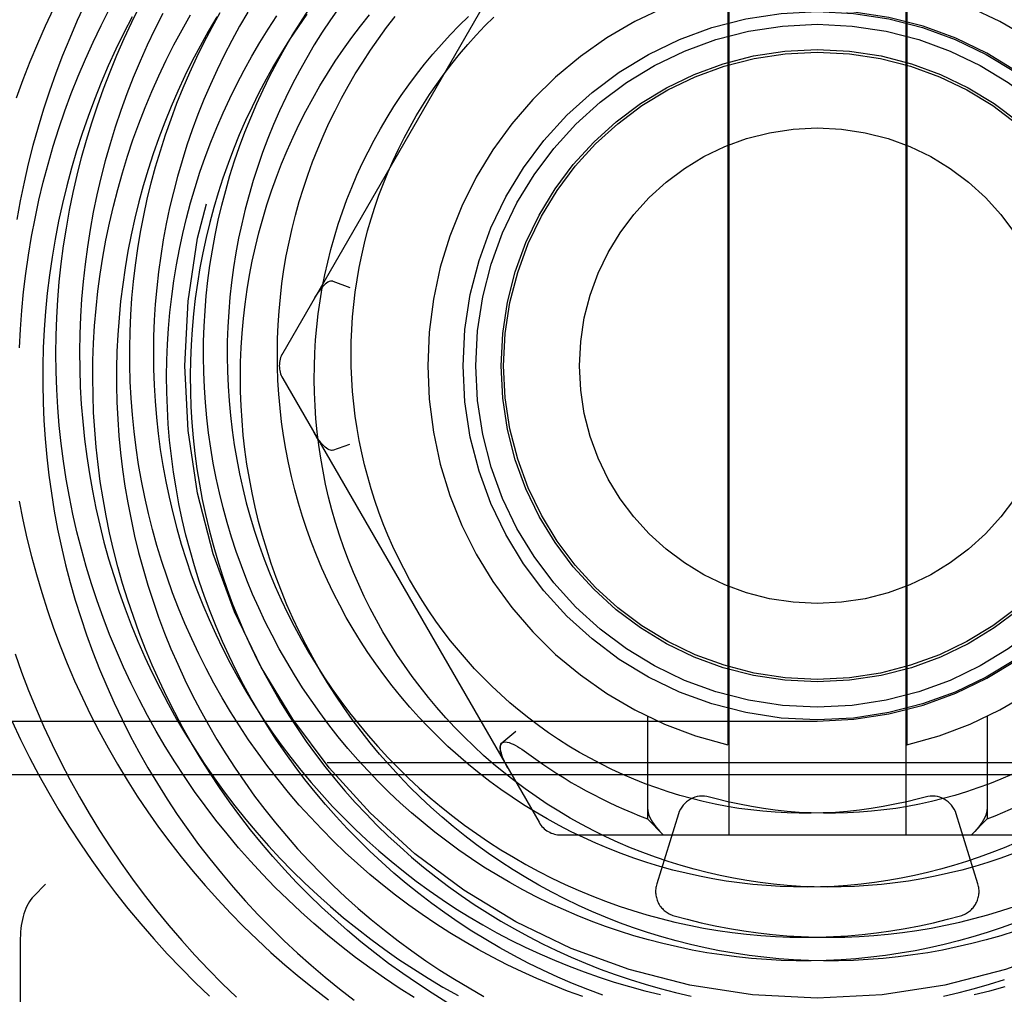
# Model space of a CAD drawing. Header units: inches. Extents: x 0 to 155, y 0 to 100.
# Tile 74 of 102: x 107.325 to 107.714, y 14.369 to 14.754. Entities that reach past the tile are written whole.
import ezdxf

# ---------------------------------------------------------------- set-up
doc = ezdxf.new("R2010")
doc.units = ezdxf.units.IN
doc.header["$LTSCALE"] = 8.5
doc.header["$MEASUREMENT"] = 0
doc.linetypes.add('HIDDEN', pattern=[0.2, 0.1, -0.1])
doc.layers.add('DEFAULT_2', color=8, linetype='HIDDEN')

msp = doc.modelspace()

# ---------------------------------------------------------------- linework, layer by layer
at = {"layer": 'DEFAULT_2', "color": 8, "linetype": 'HIDDEN'}
for p, q in [((107.6047778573, 14.802969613), (107.6047778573, 14.431969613)), ((107.6747778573, 14.802969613), (107.6747778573, 14.431969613)), ((107.529792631, 14.797969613), (107.4284676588, 14.622469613)), ((107.6044478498, 14.7673622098), (107.6044478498, 14.4675770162)), ((107.6751078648, 14.7673622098), (107.6751078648, 14.4675770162)), ((107.4482845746, 14.6508607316), (107.4550053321, 14.6484342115)), ((107.4284676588, 14.612469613), (107.529792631, 14.436969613)), ((107.4482845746, 14.5840784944), (107.4550053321, 14.5865050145)), ((107.0047778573, 14.476969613), (107.6397778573, 14.476969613)), ((107.5726771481, 14.4788568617), (107.5726771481, 14.4383579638)), ((107.7068785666, 14.4788568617), (107.7068785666, 14.4383579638)), ((107.515113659, 14.4683271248), (107.5205754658, 14.4729342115)), ((107.5152433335, 14.4628701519), (107.5155795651, 14.4620275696)), ((107.5155621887, 14.4620688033), (107.5159450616, 14.4612039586)), ((107.5159293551, 14.4612377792), (107.5163589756, 14.4603492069)), ((108.2960278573, 14.460469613), (106.9835278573, 14.460469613)), ((107.5163455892, 14.4603758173), (107.5168194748, 14.4594679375)), ((107.5168115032, 14.4594826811), (107.5173279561, 14.4585590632)), ((106.9835278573, 14.455869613), (108.2960278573, 14.455869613)), ((107.5726771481, 14.4383579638), (107.5788597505, 14.431969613)), ((107.5848871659, 14.4402935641), (107.5763060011, 14.4125952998)), ((107.7032497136, 14.4125952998), (107.6946685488, 14.4402935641)), ((107.7068785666, 14.4383579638), (107.7006959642, 14.431969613)), ((107.5384528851, 14.431969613), (107.7411028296, 14.431969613)), ((107.3300989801, 14.4077744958), (107.3347778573, 14.412453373)), ((107.3247778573, 14.3910807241), (107.3247778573, 14.249969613))]:
    msp.add_line(p, q, dxfattribs=at)
for points in [[(107.3504283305, 14.7607127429), (107.3472768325, 14.7539072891), (107.3442850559, 14.7470321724), (107.3414545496, 14.7400911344), (107.3387867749, 14.7330879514), (107.3362831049, 14.7260264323), (107.3339448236, 14.7189104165), (107.3317731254, 14.711743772), (107.3297691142, 14.7045303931), (107.3279338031, 14.6972741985), (107.3262681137, 14.689979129), (107.3247728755, 14.6826491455), (107.3234488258, 14.6752882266)], [(107.3378969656, 14.7587092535), (107.334624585, 14.7517586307), (107.3315125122, 14.7447327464), (107.3285624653, 14.737635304), (107.3257760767, 14.7304700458), (107.3231548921, 14.7232407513)], [(107.3244629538, 14.624586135), (107.3248238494, 14.6319487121), (107.3253566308, 14.6392989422), (107.326060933, 14.6466328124), (107.3269362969, 14.6539463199), (107.3279821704, 14.6612354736), (107.3291979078, 14.6684962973), (107.330582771, 14.6757248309), (107.3321359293, 14.6829171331), (107.3338564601, 14.6900692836), (107.3357433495, 14.697177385), (107.3377954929, 14.7042375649), (107.3400116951, 14.7112459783), (107.3423906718, 14.7181988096), (107.3449310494, 14.7250922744), (107.3476313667, 14.731922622), (107.3504900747, 14.7386861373), (107.3535055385, 14.7453791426), (107.3566760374, 14.7519979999), (107.359999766, 14.7585391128)], [(107.4804666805, 14.367699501), (107.4745209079, 14.3714601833), (107.4686644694, 14.3753620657), (107.4629007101, 14.3794030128), (107.4572329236, 14.3835808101), (107.4516643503, 14.3878931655), (107.4461981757, 14.3923377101), (107.4408375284, 14.3969120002), (107.4355854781, 14.4016135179), (107.4304450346, 14.4064396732), (107.4254191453, 14.4113878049), (107.4205106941, 14.4164551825), (107.4157224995, 14.4216390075), (107.411057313, 14.4269364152), (107.4065178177, 14.4323444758), (107.4021066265, 14.4378601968), (107.397826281, 14.4434805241), (107.3936792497, 14.4492023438), (107.3896679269, 14.4550224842), (107.3857946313, 14.4609377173), (107.3820616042, 14.4669447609), (107.3784710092, 14.47304028), (107.3750249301, 14.4792208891), (107.3717253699, 14.4854831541), (107.3685742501, 14.4918235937), (107.3655734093, 14.498238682), (107.3627246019, 14.5047248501), (107.3600294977, 14.5112784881), (107.3574896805, 14.5178959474), (107.3551066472, 14.5245735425), (107.3528818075, 14.5313075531), (107.3508164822, 14.5380942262), (107.3489119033, 14.5449297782), (107.3471692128, 14.5518103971), (107.3455894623, 14.5587322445), (107.3441736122, 14.5656914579), (107.3429225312, 14.5726841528), (107.3418369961, 14.5797064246), (107.3409176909, 14.5867543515), (107.3401652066, 14.5938239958), (107.339580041, 14.600911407), (107.3391625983, 14.6080126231), (107.3389131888, 14.6151236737), (107.3388320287, 14.6222405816), (107.3389192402, 14.6293593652), (107.3391748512, 14.6364760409), (107.3395987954, 14.6435866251), (107.3401909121, 14.6506871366), (107.3409509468, 14.6577735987), (107.3418785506, 14.6648420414), (107.3429732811, 14.6718885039), (107.3442346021, 14.6789090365), (107.3456618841, 14.6858997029), (107.347254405, 14.6928565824), (107.3490113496, 14.6997757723), (107.3509318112, 14.7066533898), (107.3530147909, 14.713485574), (107.3552591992, 14.7202684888), (107.3576638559, 14.7269983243), (107.360227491, 14.7336712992), (107.3629487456, 14.7402836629), (107.3658261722, 14.7468316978), (107.3688582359, 14.7533117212), (107.372043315, 14.759720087)], [(107.3810515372, 14.7567711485), (107.3779187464, 14.7505459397), (107.374935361, 14.7442499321), (107.3721029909, 14.7378867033), (107.36942316, 14.731459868), (107.3668973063, 14.7249730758), (107.3645267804, 14.7184300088), (107.3623128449, 14.7118343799), (107.3602566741, 14.7051899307), (107.3583593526, 14.698500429), (107.3566218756, 14.6917696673), (107.3550451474, 14.68500146), (107.3536299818, 14.6781996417), (107.3523771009, 14.6713680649), (107.3512871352, 14.6645105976), (107.350360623, 14.6576311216), (107.3495980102, 14.6507335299), (107.3489996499, 14.6438217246), (107.3485658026, 14.6368996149), (107.3482966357, 14.6299711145), (107.3481922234, 14.6230401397), (107.3482525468, 14.6161106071), (107.3484774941, 14.6091864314), (107.3488668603, 14.6022715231), (107.3494203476, 14.5953697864), (107.3501375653, 14.5884851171), (107.3510180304, 14.5816213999), (107.3520611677, 14.5747825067), (107.3532663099, 14.5679722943), (107.3546326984, 14.5611946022), (107.3561594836, 14.5544532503), (107.3578457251, 14.5477520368), (107.3596903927, 14.5410947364), (107.3616923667, 14.5344850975), (107.3638504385, 14.5279268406), (107.3661633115, 14.521423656), (107.3686296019, 14.5149792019), (107.3712478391, 14.5085971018), (107.3740164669, 14.5022809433), (107.3769338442, 14.4960342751), (107.3799982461, 14.489860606), (107.3832078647, 14.483763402), (107.3865608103, 14.4777460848), (107.3900551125, 14.4718120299), (107.393688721, 14.4659645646), (107.3974595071, 14.4602069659), (107.4013652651, 14.4545424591), (107.4054037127, 14.4489742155), (107.4095724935, 14.443505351), (107.4138691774, 14.438138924), (107.4182912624, 14.4328779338), (107.422836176, 14.427725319), (107.4275012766, 14.4226839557), (107.4322838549, 14.4177566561), (107.4371811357, 14.4129461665), (107.4421902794, 14.4082551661), (107.4473083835, 14.4036862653), (107.4525324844, 14.3992420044), (107.4578595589, 14.3949248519), (107.4632865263, 14.3907372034), (107.4688102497, 14.3866813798), (107.474427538, 14.3827596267), (107.480135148, 14.3789741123), (107.4859297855, 14.3753269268), (107.4918081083, 14.3718200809), (107.4977667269, 14.3684555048)], [(107.5471046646, 14.3680421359), (107.541008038, 14.3702709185), (107.5349656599, 14.3726484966), (107.5289811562, 14.3751735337), (107.5230581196, 14.3778446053), (107.5172001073, 14.3806601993), (107.5114106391, 14.3836187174), (107.5056931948, 14.3867184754), (107.5000512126, 14.3899577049), (107.4944880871, 14.3933345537), (107.4890071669, 14.3968470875), (107.4836117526, 14.4004932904), (107.4783050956, 14.4042710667), (107.473090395, 14.4081782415), (107.4679707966, 14.4122125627), (107.4629493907, 14.4163717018), (107.4580292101, 14.4206532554), (107.4532132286, 14.4250547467), (107.4485043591, 14.4295736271), (107.4439054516, 14.4342072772), (107.439419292, 14.4389530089), (107.4350486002, 14.4438080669), (107.4307960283, 14.4487696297), (107.4266641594, 14.4538348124), (107.4226555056, 14.4590006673), (107.418772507, 14.4642641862), (107.4150175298, 14.4696223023), (107.4113928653, 14.4750718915), (107.4079007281, 14.4806097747), (107.4045432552, 14.4862327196), (107.4013225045, 14.4919374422), (107.3982404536, 14.4977206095), (107.3952989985, 14.5035788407), (107.3924999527, 14.5095087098), (107.3898450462, 14.5155067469), (107.387335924, 14.5215694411), (107.3849741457, 14.5276932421), (107.3827611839, 14.5338745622), (107.380698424, 14.5401097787), (107.378787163, 14.5463952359), (107.3770286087, 14.5527272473), (107.3754238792, 14.5591020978), (107.3739740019, 14.5655160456), (107.3726799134, 14.5719653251), (107.3715424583, 14.5784461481), (107.3705623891, 14.5849547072), (107.3697403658, 14.591487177), (107.3690769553, 14.598039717), (107.368572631, 14.6046084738), (107.3682277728, 14.6111895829), (107.3680426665, 14.6177791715), (107.3680175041, 14.6243733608), (107.368152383, 14.6309682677), (107.3684473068, 14.6375600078), (107.3689021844, 14.6441446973), (107.3695168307, 14.6507184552), (107.3702909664, 14.6572774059), (107.3712242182, 14.6638176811), (107.3723161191, 14.6703354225), (107.3735661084, 14.6768267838), (107.3749735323, 14.683287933), (107.3765376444, 14.6897150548), (107.3782576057, 14.6961043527), (107.3801324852, 14.7024520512), (107.3821612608, 14.7087543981), (107.3843428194, 14.7150076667), (107.386675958, 14.7212081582), (107.389159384, 14.7273522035), (107.3917917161, 14.7334361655), (107.3945714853, 14.7394564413), (107.3974971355, 14.7454094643), (107.4005670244, 14.7512917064), (107.4037794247, 14.7570996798)], [(107.4146972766, 14.7572472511), (107.4114594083, 14.7516704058), (107.4083592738, 14.7460181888), (107.4053986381, 14.7402939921), (107.402579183, 14.7345012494), (107.399902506, 14.7286434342), (107.397370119, 14.7227240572), (107.3949834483, 14.7167466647), (107.3927438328, 14.7107148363), (107.3906525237, 14.7046321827), (107.3887106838, 14.6985023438), (107.3869193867, 14.6923289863), (107.385279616, 14.6861158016), (107.3837922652, 14.6798665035), (107.3824581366, 14.6735848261), (107.3812779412, 14.6672745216), (107.3802522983, 14.6609393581), (107.379381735, 14.6545831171), (107.378666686, 14.6482095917), (107.378107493, 14.6418225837), (107.3777044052, 14.6354259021), (107.3774575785, 14.6290233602), (107.3773670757, 14.6226187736), (107.3774328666, 14.6162159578), (107.3776548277, 14.6098187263), (107.3780327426, 14.6034308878), (107.3785663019, 14.5970562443), (107.3792551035, 14.5906985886), (107.3800986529, 14.5843617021), (107.3810963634, 14.5780493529), (107.3822475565, 14.5717652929), (107.3835514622, 14.5655132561), (107.38500722, 14.5592969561), (107.3866138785, 14.553120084), (107.3883703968, 14.5469863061), (107.3902756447, 14.5408992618), (107.3923284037, 14.5348625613), (107.3945273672, 14.5288797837), (107.3968711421, 14.5229544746), (107.3993582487, 14.5170901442), (107.4019871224, 14.5112902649), (107.4047561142, 14.5055582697), (107.4076634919, 14.4998975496), (107.4107074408, 14.4943114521), (107.4138860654, 14.4888032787), (107.4171973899, 14.4833762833), (107.4206393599, 14.4780336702), (107.4242098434, 14.4727785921), (107.427906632, 14.4676141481), (107.4317274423, 14.4625433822), (107.4356699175, 14.457569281), (107.4397316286, 14.4526947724), (107.4439100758, 14.4479227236), (107.4482026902, 14.4432559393), (107.4526068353, 14.4386971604), (107.4571198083, 14.4342490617), (107.4617388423, 14.4299142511), (107.4664611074, 14.4256952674), (107.471283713, 14.4215945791), (107.4762037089, 14.4176145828), (107.4812180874, 14.4137576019), (107.4863237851, 14.4100258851), (107.4915176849, 14.4064216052), (107.4967966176, 14.4029468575), (107.5021573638, 14.3996036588), (107.5075966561, 14.3963939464), (107.513111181, 14.3933195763), (107.5186975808, 14.3903823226), (107.5243524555, 14.3875838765), (107.5300723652, 14.3849258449), (107.5358538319, 14.3824097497), (107.5416933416, 14.3800370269), (107.5475873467, 14.3778090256), (107.5535322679, 14.3757270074), (107.5595244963, 14.3737921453), (107.5655603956, 14.3720055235), (107.5716363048, 14.3703681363), (107.5777485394, 14.3688808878)], [(107.6956101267, 14.3900869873), (107.6899050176, 14.3886421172), (107.6841632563, 14.3873405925), (107.6783884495, 14.3861833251), (107.672584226, 14.3851711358), (107.6667542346, 14.3843047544), (107.6609021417, 14.3835848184), (107.655031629, 14.3830118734), (107.6491463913, 14.3825863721), (107.6432501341, 14.3823086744), (107.6373465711, 14.382179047), (107.631439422, 14.3821976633), (107.6255324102, 14.3823646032), (107.6196292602, 14.3826798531), (107.6137336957, 14.3831433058), (107.6078494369, 14.3837547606), (107.6019801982, 14.3845139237), (107.5961296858, 14.3854204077), (107.5903015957, 14.3864737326), (107.5844996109, 14.3876733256), (107.5787273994, 14.3890185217), (107.5729886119, 14.3905085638), (107.5672868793, 14.3921426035), (107.5616258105, 14.3939197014), (107.5560089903, 14.3958388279), (107.5504399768, 14.3978988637), (107.5449222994, 14.4000986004), (107.5394594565, 14.4024367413), (107.5340549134, 14.4049119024), (107.5287121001, 14.407522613), (107.5234344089, 14.4102673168), (107.5182251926, 14.4131443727), (107.5130877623, 14.4161520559), (107.5080253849, 14.4192885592), (107.5030412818, 14.4225519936), (107.4981386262, 14.42594039), (107.4933205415, 14.4294517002), (107.4885900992, 14.433083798), (107.4839503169, 14.4368344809), (107.4794041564, 14.4407014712), (107.4749545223, 14.4446824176), (107.4706042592, 14.4487748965), (107.466356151, 14.4529764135), (107.4622129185, 14.4572844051), (107.4581772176, 14.4616962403), (107.4542516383, 14.4662092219), (107.4504387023, 14.4708205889), (107.4467408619, 14.4755275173), (107.4431604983, 14.4803271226), (107.4396999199, 14.4852164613), (107.4363613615, 14.4901925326), (107.4331469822, 14.4952522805), (107.4300588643, 14.5003925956), (107.4270990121, 14.505610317), (107.4242693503, 14.5109022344), (107.4215717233, 14.5162650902), (107.4190078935, 14.521695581), (107.4165795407, 14.5271903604), (107.4142882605, 14.5327460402), (107.4121355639, 14.5383591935), (107.4101228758, 14.5440263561), (107.4082515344, 14.549744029), (107.4065227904, 14.5555086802), (107.4049378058, 14.5613167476), (107.4034976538, 14.5671646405), (107.4022033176, 14.573048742), (107.40105569, 14.5789654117), (107.4000555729, 14.5849109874), (107.3992036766, 14.5908817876), (107.3985006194, 14.596874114), (107.3979469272, 14.6028842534), (107.3975430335, 14.6089084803), (107.3972892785, 14.6149430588), (107.3971859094, 14.6209842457), (107.3972330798, 14.6270282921), (107.3974308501, 14.6330714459), (107.397779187, 14.6391099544), (107.3982779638, 14.6451400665), (107.3989269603, 14.6511580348), (107.399725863, 14.6571601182), (107.4006742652, 14.6631425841), (107.4017716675, 14.6691017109), (107.4030174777, 14.67503379), (107.4044110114, 14.6809351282), (107.4059514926, 14.6868020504), (107.4076380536, 14.692630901), (107.4094697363, 14.6984180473), (107.4114454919, 14.7041598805), (107.4135641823, 14.7098528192), (107.4158245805, 14.7154933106), (107.4182253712, 14.7210778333), (107.4207651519, 14.7266028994), (107.4234424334, 14.7320650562), (107.4262556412, 14.737460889), (107.429203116, 14.7427870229), (107.4322831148, 14.7480401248), (107.4354938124, 14.7532169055), (107.4388333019, 14.7583141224)], [(107.4507769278, 14.759096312), (107.4473834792, 14.7542502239), (107.4441137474, 14.7493224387)], [(107.3689181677, 14.7553911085), (107.3656425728, 14.7490133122), (107.3625174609, 14.7425582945), (107.3595446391, 14.7360296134), (107.35672583, 14.7294308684), (107.3540626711, 14.7227656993), (107.3515567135, 14.7160377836), (107.3492094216, 14.7092508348), (107.3470221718, 14.7024086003), (107.3449962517, 14.695514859), (107.3431328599, 14.6885734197), (107.3414331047, 14.6815881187), (107.3398980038, 14.6745628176), (107.3385284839, 14.6675014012), (107.3373253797, 14.6604077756), (107.3362894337, 14.6532858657), (107.335421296, 14.6461396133), (107.3347215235, 14.6389729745), (107.3341905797, 14.6317899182), (107.3338288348, 14.6245944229), (107.333636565, 14.6173904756), (107.3336139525, 14.6101820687), (107.3337610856, 14.6029731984), (107.3340779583, 14.595767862), (107.3345644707, 14.5885700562), (107.3352204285, 14.5813837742), (107.3360455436, 14.5742130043), (107.3370394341, 14.5670617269), (107.3382016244, 14.5599339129), (107.3395315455, 14.5528335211), (107.3410285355, 14.5457644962), (107.3426918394, 14.5387307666), (107.3445206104, 14.5317362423), (107.3465139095, 14.5247848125), (107.3486707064, 14.5178803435), (107.3509898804, 14.5110266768), (107.3534702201, 14.5042276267), (107.356110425, 14.4974869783), (107.3589091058, 14.4908084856), (107.3618647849, 14.4841958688), (107.3649758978, 14.4776528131), (107.3682407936, 14.4711829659), (107.3716577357, 14.4647899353), (107.3752249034, 14.4584772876), (107.3789403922, 14.4522485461), (107.3828022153, 14.4461071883), (107.3868083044, 14.4400566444), (107.3909565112, 14.4341002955)], [(107.353499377, 14.6195612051), (107.3537427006, 14.626412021), (107.3541499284, 14.6332530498), (107.3547207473, 14.6400803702), (107.3554547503, 14.6468900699), (107.3563514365, 14.6536782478), (107.3574102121, 14.6604410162), (107.35863039, 14.6671745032), (107.3600111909, 14.6738748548), (107.3615517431, 14.6805382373), (107.3632510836, 14.6871608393), (107.3651081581, 14.693738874), (107.3671218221, 14.7002685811), (107.3692908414, 14.7067462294), (107.3716138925, 14.7131681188), (107.374089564, 14.7195305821), (107.3767163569, 14.7258299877), (107.3794926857, 14.7320627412), (107.3824168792, 14.7382252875), (107.3854871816, 14.7443141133), (107.3887017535, 14.7503257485), (107.3920586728, 14.7562567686)], [(107.4023980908, 14.7553467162), (107.3990431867, 14.7496346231), (107.3958260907, 14.7438414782), (107.392748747, 14.7379706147), (107.3898130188, 14.7320254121), (107.3870206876, 14.7260092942), (107.3843734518, 14.7199257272), (107.3818729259, 14.7137782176), (107.3795206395, 14.7075703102), (107.3773180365, 14.7013055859), (107.3752664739, 14.6949876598), (107.3733672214, 14.6886201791), (107.3716214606, 14.682206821), (107.3700302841, 14.6757512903), (107.3685946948, 14.6692573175), (107.3673156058, 14.6627286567), (107.3661938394, 14.656169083), (107.3652301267, 14.649582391), (107.3644251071, 14.6429723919), (107.3637793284, 14.6363429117), (107.3632932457, 14.629697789), (107.3629672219, 14.6230408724), (107.3628015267, 14.6163760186), (107.3627963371, 14.6097070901), (107.3629517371, 14.6030379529), (107.3632677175, 14.5963724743), (107.3637441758, 14.5897145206), (107.3643809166, 14.583067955), (107.3651776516, 14.5764366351), (107.3661339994, 14.569824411), (107.3672494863, 14.5632351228), (107.3685235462, 14.5566725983), (107.3699555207, 14.5501406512), (107.3715446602, 14.5436430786), (107.3732901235, 14.5371836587), (107.3751909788, 14.5307661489), (107.3772462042, 14.5243942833), (107.3794546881, 14.5180717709), (107.3818152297, 14.5118022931), (107.3843265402, 14.5055895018), (107.386987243, 14.4994370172), (107.3897958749, 14.4933484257), (107.3927508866, 14.487327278), (107.3958506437, 14.4813770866), (107.3990934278, 14.4755013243), (107.4024774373, 14.4697034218), (107.4060007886, 14.4639867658), (107.4096615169, 14.4583546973), (107.4134575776, 14.4528105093), (107.4173868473, 14.447357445), (107.4214471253, 14.441998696), (107.4256361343, 14.4367374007), (107.4299515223, 14.4315766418), (107.4343908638, 14.4265194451), (107.4389516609, 14.4215687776), (107.4436313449, 14.4167275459), (107.448427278, 14.411998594), (107.4533367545, 14.4073847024), (107.4583570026, 14.402888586), (107.4634851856, 14.3985128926), (107.4687184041, 14.3942602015), (107.4740536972, 14.3901330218), (107.4794880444, 14.3861337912), (107.4850183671, 14.3822648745), (107.4906415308, 14.3785285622), (107.4963543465, 14.3749270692), (107.5021535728, 14.3714625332), (107.5080359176, 14.3681370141)], [(107.3829306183, 14.6259425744), (107.3833308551, 14.6322519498), (107.3838860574, 14.6385474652), (107.3845958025, 14.6448253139), (107.3854595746, 14.6510817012), (107.3864767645, 14.6573128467), (107.3876466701, 14.6635149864), (107.3889684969, 14.6696843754), (107.3904413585, 14.6758172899), (107.3920642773, 14.6819100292), (107.3938361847, 14.6879589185), (107.3957559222, 14.6939603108), (107.3978222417, 14.699910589), (107.4000338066, 14.7058061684), (107.4023891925, 14.7116434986), (107.404886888, 14.717419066), (107.4075252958, 14.7231293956), (107.4103027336, 14.7287710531), (107.413217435, 14.7343406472), (107.4162675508, 14.7398348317), (107.4194511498, 14.7452503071), (107.4227662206, 14.7505838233), (107.4262106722, 14.7558321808)], [(107.4380710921, 14.75649622), (107.4345864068, 14.7515105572), (107.4312253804, 14.7464381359), (107.4279901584, 14.7412820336), (107.4248828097, 14.7360453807), (107.4219053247, 14.7307313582), (107.4190596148, 14.725343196), (107.4163475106, 14.7198841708), (107.4137707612, 14.7143576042), (107.4113310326, 14.7087668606), (107.4090299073, 14.7031153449), (107.4068688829, 14.6974065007), (107.4048493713, 14.6916438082), (107.4029726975, 14.6858307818), (107.4012400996, 14.6799709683), (107.399652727, 14.6740679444), (107.3982116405, 14.6681253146), (107.3969178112, 14.6621467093), (107.3957721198, 14.6561357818), (107.3947753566, 14.6500962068), (107.3939282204, 14.6440316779), (107.3932313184, 14.6379459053), (107.3926851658, 14.6318426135), (107.3922901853, 14.625725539), (107.3920467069, 14.6195984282), (107.391954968, 14.6134650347), (107.3920151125, 14.6073291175), (107.3922271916, 14.6011944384), (107.3925911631, 14.5950647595), (107.3931068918, 14.5889438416), (107.3937741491, 14.5828354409), (107.3945926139, 14.5767433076), (107.3955618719, 14.5706711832), (107.3966814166, 14.5646227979), (107.3979506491, 14.558601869), (107.3993688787, 14.5526120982), (107.4009353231, 14.5466571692), (107.4026491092, 14.540740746), (107.4045092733, 14.5348664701), (107.4065147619, 14.5290379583), (107.4086644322, 14.523258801), (107.4109570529, 14.5175325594), (107.4133913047, 14.5118627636), (107.4159657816, 14.5062529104), (107.418678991, 14.5007064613), (107.4215293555, 14.4952268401), (107.424515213, 14.489817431), (107.4276348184, 14.4844815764), (107.430886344, 14.4792225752), (107.4342678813, 14.4740436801), (107.4377774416, 14.4689480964), (107.4414129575, 14.4639389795), (107.445172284, 14.4590194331), (107.4490532, 14.4541925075), (107.4530534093, 14.4494611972), (107.4571705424, 14.44482844), (107.4614021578, 14.4402971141), (107.465745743, 14.4358700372), (107.470198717, 14.4315499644), (107.4747584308, 14.4273395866), (107.4794221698, 14.4232415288), (107.4841871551, 14.4192583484), (107.4890505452, 14.4153925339), (107.4940094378, 14.4116465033), (107.4990608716, 14.4080226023), (107.5042018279, 14.4045231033), (107.5094292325, 14.4011502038), (107.5147399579, 14.3979060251), (107.5201308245, 14.394792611), (107.5255986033, 14.3918119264), (107.5311400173, 14.3889658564), (107.5367517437, 14.3862562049), (107.5424304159, 14.3836846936), (107.5481726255, 14.3812529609), (107.5539749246, 14.378962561), (107.5598338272, 14.3768149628), (107.5657458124, 14.374811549), (107.5717073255, 14.3729536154), (107.5777147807, 14.37124237)], [(107.4525865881, 14.4823492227), (107.4493357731, 14.4871782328), (107.4462090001, 14.4920858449), (107.4432081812, 14.4970688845), (107.4403351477, 14.5021241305), (107.4375916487, 14.5072483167), (107.43497935, 14.5124381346), (107.4324998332, 14.5176902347), (107.4301545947, 14.5230012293), (107.4279450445, 14.5283676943), (107.4258725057, 14.5337861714), (107.4239382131, 14.5392531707), (107.4221433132, 14.5447651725), (107.4204888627, 14.5503186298), (107.4189758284, 14.5559099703), (107.4176050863, 14.5615355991), (107.4163774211, 14.5671919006), (107.4152935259, 14.5728752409), (107.4143540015, 14.5785819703), (107.4135593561, 14.5843084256), (107.412910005, 14.5900509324), (107.4124062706, 14.5958058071), (107.4120483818, 14.6015693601), (107.411836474, 14.6073378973), (107.4117705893, 14.6131077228), (107.4118506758, 14.6188751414), (107.4120765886, 14.624636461), (107.4124480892, 14.6303879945), (107.4129648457, 14.6361260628), (107.4136264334, 14.6418469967), (107.4144323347, 14.6475471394), (107.4153819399, 14.6532228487), (107.4164745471, 14.6588704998), (107.4177093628, 14.6644864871), (107.4190855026, 14.6700672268), (107.4206019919, 14.6756091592), (107.422257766, 14.6811087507), (107.4240516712, 14.6865624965), (107.4259824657, 14.6919669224), (107.4280488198, 14.6973185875), (107.4302493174, 14.7026140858), (107.4325824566, 14.7078500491), (107.4350466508, 14.7130231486), (107.4376402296, 14.7181300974), (107.4403614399, 14.7231676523), (107.4432084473, 14.7281326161), (107.4461793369, 14.7330218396), (107.4492721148, 14.7378322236), (107.4524847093, 14.7425607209), (107.4558149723, 14.7472043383), (107.4592606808, 14.7517601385), (107.462819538, 14.7562252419)], [(107.6884882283, 14.4183810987), (107.683326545, 14.4170652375), (107.6781301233, 14.4158834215), (107.6729024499, 14.414836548), (107.6676470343, 14.4139254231), (107.662367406, 14.4131507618), (107.6570671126, 14.4125131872), (107.6517497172, 14.4120132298), (107.6464187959, 14.4116513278), (107.6410779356, 14.4114278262), (107.6357307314, 14.4113429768), (107.6303807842, 14.4113969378), (107.6250316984, 14.4115897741), (107.6196870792, 14.4119214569), (107.6143505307, 14.4123918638), (107.6090256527, 14.4130007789), (107.603716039, 14.4137478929), (107.5984252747, 14.4146328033), (107.5931569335, 14.4156550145), (107.5879145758, 14.4168139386), (107.5827017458, 14.4181088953), (107.5775219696, 14.4195391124), (107.5723787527, 14.4211037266), (107.5672755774, 14.4228017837), (107.5622159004, 14.4246322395), (107.5572031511, 14.4265939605), (107.5522407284, 14.4286857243), (107.5473319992, 14.4309062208), (107.5424802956, 14.4332540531), (107.5376889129, 14.4357277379), (107.5329611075, 14.438325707), (107.5283000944, 14.4410463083), (107.5237090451, 14.4438878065), (107.5191910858, 14.4468483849), (107.5147492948, 14.4499261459), (107.510386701, 14.4531191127), (107.5061062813, 14.4564252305), (107.501910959, 14.459842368), (107.4978036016, 14.4633683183), (107.493787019, 14.4670008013), (107.4898639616, 14.4707374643), (107.4860371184, 14.474575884), (107.4823091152, 14.478513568), (107.4786825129, 14.4825479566), (107.4751598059, 14.4866764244), (107.4717434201, 14.4908962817), (107.4684357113, 14.4952047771), (107.465238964, 14.4995990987), (107.4621553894, 14.504076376), (107.4591871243, 14.5086336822), (107.4563362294, 14.5132680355), (107.4536046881, 14.5179764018), (107.4509944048, 14.5227556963), (107.4485072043, 14.5276027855), (107.4461448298, 14.5325144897), (107.4439089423, 14.5374875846), (107.4418011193, 14.5425188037), (107.4398228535, 14.5476048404), (107.4379755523, 14.5527423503), (107.4362605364, 14.5579279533), (107.434679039, 14.563158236), (107.4332322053, 14.5684297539), (107.4319210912, 14.5737390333), (107.430746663, 14.5790825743), (107.4297097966, 14.5844568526), (107.4288112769, 14.5898583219), (107.4280517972, 14.5952834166), (107.4274319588, 14.6007285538), (107.4269522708, 14.6061901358), (107.4266131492, 14.6116645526), (107.4264149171, 14.617148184), (107.4263578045, 14.6226374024), (107.4264419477, 14.6281285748), (107.4266673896, 14.6336180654), (107.4270340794, 14.6391022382), (107.4275418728, 14.6445774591), (107.428190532, 14.6500400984), (107.428979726, 14.6554865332), (107.4299090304, 14.6609131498), (107.4309779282, 14.6663163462), (107.4321858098, 14.6716925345), (107.4335319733, 14.6770381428), (107.4350156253, 14.6823496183), (107.4366358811, 14.6876234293), (107.4383917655, 14.6928560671), (107.4402822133, 14.698044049), (107.4423060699, 14.7031839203), (107.4444620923, 14.7082722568), (107.4467489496, 14.7133056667), (107.4491652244, 14.718280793), (107.4517094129, 14.723194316), (107.4543799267, 14.728042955), (107.4571750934, 14.7328234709), (107.4600931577, 14.737532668), (107.4631322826, 14.7421673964), (107.4662905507, 14.746724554), (107.4695659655, 14.7512010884), (107.4729564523, 14.755593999)], [(107.4736335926, 14.5033254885), (107.4708142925, 14.5077641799), (107.4681130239, 14.5122729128), (107.4655315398, 14.5168485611), (107.4630715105, 14.5214879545), (107.4607345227, 14.5261878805), (107.4585220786, 14.530945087), (107.4564355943, 14.5357562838), (107.4544763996, 14.5406181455), (107.4526457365, 14.5455273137), (107.4509447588, 14.5504803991), (107.4493745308, 14.5554739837), (107.4479360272, 14.5605046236), (107.4466301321, 14.565568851), (107.4454576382, 14.5706631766), (107.4444192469, 14.5757840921), (107.4435155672, 14.5809280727), (107.4427471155, 14.5860915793), (107.4421143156, 14.5912710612), (107.4416174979, 14.5964629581), (107.4412568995, 14.601663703), (107.441032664, 14.6068697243), (107.4409448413, 14.6120774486), (107.4409933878, 14.6172833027), (107.4411781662, 14.6224837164), (107.4414989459, 14.6276751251), (107.4419554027, 14.6328539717), (107.4425471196, 14.6380167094), (107.4432735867, 14.6431598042), (107.4441342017, 14.6482797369), (107.4451282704, 14.6533730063), (107.446255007, 14.6584361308), (107.4475135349, 14.6634656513), (107.448902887, 14.6684581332), (107.4504220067, 14.6734101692), (107.4520697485, 14.6783183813), (107.4538448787, 14.6831794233), (107.4557460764, 14.6879899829), (107.4577719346, 14.6927467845), (107.4599209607, 14.6974465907), (107.462191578, 14.7020862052), (107.4645821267, 14.7066624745), (107.4670908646, 14.7111722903), (107.4697159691, 14.7156125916), (107.4724555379, 14.719980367), (107.4753075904, 14.7242726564), (107.4782700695, 14.7284865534), (107.4813408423, 14.732619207), (107.4845177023, 14.7366678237), (107.4877983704, 14.7406296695), (107.4911804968, 14.7445020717), (107.4946616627, 14.7482824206), (107.4982393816, 14.7519681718), (107.5019111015, 14.7555568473)], [(107.682434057, 14.4469677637), (107.6797267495, 14.4462371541), (107.6751162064, 14.4450985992), (107.6704741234, 14.444084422), (107.6658038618, 14.4431954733), (107.6611088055, 14.4424325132), (107.6563923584, 14.44179621), (107.6516579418, 14.4412871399), (107.646908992, 14.4409057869), (107.6421489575, 14.4406525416), (107.6373812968, 14.4405277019), (107.6326094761, 14.4405314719), (107.6278369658, 14.4406639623), (107.6230672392, 14.4409251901), (107.618303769, 14.4413150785), (107.6135500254, 14.4418334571), (107.6088094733, 14.4424800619), (107.6040855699, 14.4432545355), (107.5993817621, 14.4441564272), (107.5947014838, 14.4451851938), (107.5900481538, 14.4463401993), (107.5854251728, 14.447620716), (107.5808359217, 14.4490259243), (107.5762837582, 14.4505549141), (107.5717720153, 14.4522066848), (107.5673039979, 14.4539801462), (107.5628829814, 14.4558741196), (107.5585122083, 14.457887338), (107.5541948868, 14.4600184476), (107.549934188, 14.4622660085), (107.5457332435, 14.4646284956), (107.5415951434, 14.4671043), (107.5375229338, 14.4696917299), (107.5335196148, 14.4723890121), (107.5295881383, 14.4751942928), (107.5257314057, 14.4781056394), (107.5219522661, 14.4811210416), (107.5182535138, 14.4842384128), (107.5146378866, 14.4874555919), (107.5111080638, 14.4907703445), (107.5076666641, 14.4941803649), (107.5043162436, 14.4976832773), (107.5010592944, 14.5012766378), (107.4978982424, 14.5049579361), (107.4948354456, 14.5087245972), (107.4918731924, 14.5125739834), (107.4890137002, 14.516503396), (107.4862591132, 14.5205100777), (107.4836115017, 14.5245912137), (107.4810728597, 14.5287439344), (107.4786451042, 14.5329653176), (107.4763300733, 14.5372523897), (107.4741295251, 14.5416021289), (107.4720451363, 14.5460114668), (107.4700785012, 14.5504772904), (107.4682311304, 14.5549964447), (107.4665044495, 14.559565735), (107.4648997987, 14.5641819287), (107.4634184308, 14.5688417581), (107.4620615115, 14.5735419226), (107.4608301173, 14.5782790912), (107.4597252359, 14.5830499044), (107.4587477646, 14.5878509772), (107.45789851, 14.592678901), (107.4571781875, 14.5975302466), (107.4565874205, 14.602401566), (107.4561267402, 14.6072893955), (107.455796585, 14.6121902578), (107.4555973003, 14.6171006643), (107.4555291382, 14.6220171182), (107.4555922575, 14.6269361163), (107.455786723, 14.631854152), (107.4561125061, 14.6367677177), (107.4565694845, 14.6416733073), (107.4571574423, 14.6465674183), (107.45787607, 14.6514465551), (107.458724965, 14.6563072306), (107.4597036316, 14.6611459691), (107.4608114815, 14.6659593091), (107.4620478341, 14.6707438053), (107.4634119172, 14.6754960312), (107.4649028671, 14.6802125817), (107.4665197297, 14.6848900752), (107.4682614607, 14.6895251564), (107.4701269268, 14.6941144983), (107.4721149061, 14.6986548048), (107.474224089, 14.7031428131), (107.4764530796, 14.7075752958), (107.4788003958, 14.7119490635), (107.4812644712, 14.7162609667), (107.4838436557, 14.7205078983), (107.4865362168, 14.7246867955), (107.4893403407, 14.7287946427), (107.4922541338, 14.7328284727), (107.495275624, 14.7367853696), (107.4984027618, 14.7406624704), (107.501633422, 14.744456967), (107.5049654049, 14.7481661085), (107.5083964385, 14.751787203), (107.5119241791, 14.7553176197)], [(107.4441137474, 14.7493224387), (107.4409697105, 14.7443161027), (107.4379532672, 14.7392344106), (107.4350662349, 14.7340806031), (107.4323103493, 14.7288579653), (107.4296872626, 14.7235698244), (107.4271985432, 14.7182195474), (107.424845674, 14.7128105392), (107.4226300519, 14.7073462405), (107.4205529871, 14.7018301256), (107.4186157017, 14.6962657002), (107.4168193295, 14.6906564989), (107.415164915, 14.6850060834), (107.4136534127, 14.6793180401), (107.4122856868, 14.6735959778), (107.4110625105, 14.6678435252), (107.4099845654, 14.6620643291), (107.4090524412, 14.6562620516), (107.4082666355, 14.6504403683), (107.4076275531, 14.6446029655), (107.4071355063, 14.638753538), (107.406790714, 14.6328957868), (107.4065933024, 14.6270334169), (107.4065433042, 14.6211701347), (107.406640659, 14.615309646), (107.4068852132, 14.6094556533), (107.4072767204, 14.6036118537), (107.4078148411, 14.5977819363), (107.4084991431, 14.5919695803), (107.409329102, 14.5861784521), (107.4103041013, 14.5804122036), (107.4114234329, 14.5746744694), (107.4126862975, 14.5689688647), (107.4140918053, 14.5632989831), (107.4156389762, 14.5576683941), (107.4173267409, 14.552080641), (107.4191539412, 14.5465392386), (107.4211193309, 14.5410476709), (107.4232215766, 14.5356093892), (107.4254592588, 14.5302278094), (107.4278308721, 14.5249063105), (107.4303348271, 14.5196482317), (107.4329694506, 14.5144568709), (107.4357329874, 14.5093354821), (107.4386236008, 14.5042872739), (107.441639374, 14.4993154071), (107.4447783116, 14.4944229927), (107.4480383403, 14.48961309), (107.451417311, 14.4848887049), (107.4549129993, 14.4802527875), (107.4585231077, 14.4757082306), (107.4622452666, 14.4712578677), (107.466077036, 14.4669044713), (107.4700159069, 14.4626507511), (107.4740593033, 14.4584993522), (107.4782045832, 14.4544528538), (107.482449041, 14.4505137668), (107.4867899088, 14.446684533), (107.4912243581, 14.4429675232), (107.4957495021, 14.4393650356), (107.500362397, 14.4358792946), (107.5050600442, 14.4325124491), (107.5098393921, 14.4292665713), (107.5146973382, 14.4261436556), (107.519630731, 14.4231456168), (107.524636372, 14.4202742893), (107.5297110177, 14.4175314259), (107.5348513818, 14.4149186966), (107.5400541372, 14.4124376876), (107.5453159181, 14.4100899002), (107.5506333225, 14.4078767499), (107.5560029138, 14.4057995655), (107.5614212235, 14.4038595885), (107.5668847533, 14.4020579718), (107.5723899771, 14.4003957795), (107.5779333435, 14.3988739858), (107.5835112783, 14.3974934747), (107.589120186, 14.3962550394), (107.5947564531, 14.3951593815), (107.6004164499, 14.394207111), (107.6060965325, 14.3933987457), (107.6117930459, 14.3927347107), (107.6175023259, 14.3922153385), (107.6232207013, 14.3918408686), (107.6289444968, 14.3916114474), (107.634670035, 14.391527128), (107.6403936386, 14.3915878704), (107.6461116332, 14.3917935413), (107.6518203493, 14.3921439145), (107.6575161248, 14.3926386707), (107.6631953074, 14.3932773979), (107.6688542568, 14.3940595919), (107.6744893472, 14.394984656), (107.6800969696, 14.3960519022), (107.685673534, 14.3972605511), (107.6912154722, 14.3986097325), (107.6964175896, 14.4000129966)], [(107.4482845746, 14.6508607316), (107.4478273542, 14.6509471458), (107.4473405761, 14.6509124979), (107.4468176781, 14.6507489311), (107.4462800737, 14.6504790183), (107.4457439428, 14.6501207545), (107.4452085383, 14.6496857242), (107.4446820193, 14.6491925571), (107.4441552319, 14.6486373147), (107.4436235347, 14.6480199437), (107.443088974, 14.6473431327), (107.4425528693, 14.6466096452), (107.4420145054, 14.645818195), (107.4414739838, 14.6449681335), (107.4409323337, 14.6440590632)], [(107.5550420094, 14.3685879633), (107.5490188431, 14.370841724), (107.5430545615, 14.3732414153), (107.5371527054, 14.3757855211), (107.531316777, 14.3784724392), (107.5255502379, 14.3813004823), (107.519856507, 14.384267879), (107.5142389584, 14.3873727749), (107.5087009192, 14.3906132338), (107.5032456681, 14.3939872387), (107.4978764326, 14.3974926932), (107.492596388, 14.4011274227), (107.4874086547, 14.4048891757), (107.4823162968, 14.408775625), (107.4773223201, 14.4127843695), (107.4724296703, 14.4169129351), (107.4676412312, 14.4211587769), (107.4629598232, 14.42551928), (107.4583882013, 14.4299917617), (107.4539290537, 14.4345734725), (107.449585, 14.4392615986), (107.4453585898, 14.4440532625), (107.4412523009, 14.4489455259), (107.4372685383, 14.4539353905), (107.4334096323, 14.4590198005), (107.4296778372, 14.4641956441), (107.4260753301, 14.4694597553), (107.4226042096, 14.4748089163), (107.4192664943, 14.4802398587), (107.4160641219, 14.4857492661), (107.4129989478, 14.4913337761), (107.4100727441, 14.4969899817), (107.4072871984, 14.5027144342), (107.4046439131, 14.5085036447), (107.4021444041, 14.5143540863), (107.3997901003, 14.5202621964), (107.3975823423, 14.5262243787), (107.3955223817, 14.5322370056), (107.3936113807, 14.53829642), (107.391850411, 14.544398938), (107.3902404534, 14.5505408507), (107.3887823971, 14.5567184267), (107.3874770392, 14.5629279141), (107.3863250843, 14.5691655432), (107.3853271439, 14.5754275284), (107.3844837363, 14.5817100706), (107.3837952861, 14.5880093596), (107.383262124, 14.5943215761), (107.3828844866, 14.6006428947), (107.3826625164, 14.6069694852), (107.3825962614, 14.6132975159), (107.3826856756, 14.6196231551), (107.3829306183, 14.6259425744)], [(107.4934088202, 14.3657645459), (107.487506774, 14.3694204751), (107.4816952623, 14.3732150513), (107.475977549, 14.3771460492), (107.4703568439, 14.3812111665), (107.4648363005, 14.3854080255), (107.4594190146, 14.3897341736), (107.4541080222, 14.3941870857), (107.4489062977, 14.3987641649), (107.4438167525, 14.4034627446), (107.4388422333, 14.4082800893), (107.4339855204, 14.413213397), (107.4292493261, 14.4182598), (107.4246362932, 14.4234163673), (107.4201489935, 14.4286801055), (107.4157899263, 14.4340479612), (107.411561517, 14.4395168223), (107.4074661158, 14.4450835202), (107.4035059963, 14.4507448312), (107.3996833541, 14.4564974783), (107.3960003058, 14.4623381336), (107.3924588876, 14.4682634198), (107.3890610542, 14.4742699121), (107.3858086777, 14.4803541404), (107.3827035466, 14.4865125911), (107.3797473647, 14.4927417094), (107.3769417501, 14.4990379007), (107.3742882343, 14.5053975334), (107.3717882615, 14.5118169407), (107.3694431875, 14.5182924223), (107.3672542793, 14.5248202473), (107.365222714, 14.5313966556), (107.3633495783, 14.5380178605), (107.361635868, 14.5446800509), (107.3600824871, 14.5513793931), (107.3586902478, 14.5581120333), (107.3574598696, 14.5648740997), (107.356391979, 14.5716617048), (107.3554871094, 14.5784709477), (107.3547457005, 14.585297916), (107.354168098, 14.5921386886), (107.3537545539, 14.5989893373), (107.3535052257, 14.6058459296), (107.3534201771, 14.6127045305), (107.353499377, 14.6195612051)], [(107.4482845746, 14.5840784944), (107.4478273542, 14.5839920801), (107.4473405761, 14.5840267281), (107.4468176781, 14.5841902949), (107.4462800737, 14.5844602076), (107.4457439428, 14.5848184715), (107.4452085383, 14.5852535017), (107.4446820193, 14.5857466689), (107.4441552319, 14.5863019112), (107.4436235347, 14.5869192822), (107.443088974, 14.5875960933), (107.4425528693, 14.5883295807), (107.4420145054, 14.589121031), (107.4414739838, 14.5899710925), (107.4409323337, 14.5908801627)], [(107.324346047, 14.5638972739), (107.3257849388, 14.5565886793), (107.3273932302, 14.549317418), (107.3291699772, 14.5420874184), (107.3311141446, 14.5349025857), (107.3332246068, 14.5277667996), (107.3355001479, 14.5206839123), (107.337939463, 14.5136577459), (107.3405411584, 14.5066920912), (107.3433037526, 14.499790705), (107.3462256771, 14.492957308), (107.3493052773, 14.4861955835), (107.3525408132, 14.4795091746), (107.3559304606, 14.4729016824), (107.3594723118, 14.4663766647), (107.3631643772, 14.4599376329), (107.3670045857, 14.4535880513), (107.3709907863, 14.4473313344), (107.3751207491, 14.4411708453), (107.3793921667, 14.435109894), (107.383802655, 14.4291517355), (107.388349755, 14.423299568), (107.3930309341, 14.4175565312), (107.3978435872, 14.4119257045), (107.4027850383, 14.4064101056), (107.4078525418, 14.4010126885), (107.4130432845, 14.3957363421), (107.4183543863, 14.3905838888), (107.4237829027, 14.3855580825), (107.4293258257, 14.3806616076), (107.4349800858, 14.3758970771), (107.4407425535, 14.3712670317), (107.4466100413, 14.3667739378)], [(107.3226961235, 14.5035598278), (107.3252979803, 14.4962648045), (107.3280674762, 14.489029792), (107.3310032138, 14.4818586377), (107.3341037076, 14.4747551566), (107.3373673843, 14.4677231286), (107.3407925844, 14.4607662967), (107.3443775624, 14.4538883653), (107.3481204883, 14.4470929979), (107.3520194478, 14.440383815), (107.3560724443, 14.4337643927), (107.360277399, 14.4272382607), (107.3646321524, 14.4208088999), (107.3691344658, 14.4144797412), (107.3737820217, 14.4082541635)], [(107.7173398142, 14.4246322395), (107.7122801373, 14.4228017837), (107.7071769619, 14.4211037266), (107.702033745, 14.4195391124), (107.6968539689, 14.4181088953), (107.6916411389, 14.4168139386), (107.6863987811, 14.4156550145), (107.68113044, 14.4146328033), (107.6758396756, 14.4137478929), (107.670530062, 14.4130007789), (107.665205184, 14.4123918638), (107.6598686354, 14.4119214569), (107.6545240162, 14.4115897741), (107.6491749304, 14.4113969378), (107.6438249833, 14.4113429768), (107.638477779, 14.4114278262), (107.6331369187, 14.4116513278), (107.6278059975, 14.4120132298), (107.622488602, 14.4125131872), (107.6171883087, 14.4131507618), (107.6119086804, 14.4139254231), (107.6066532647, 14.414836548), (107.6014255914, 14.4158834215), (107.5962291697, 14.4170652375), (107.5910674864, 14.4183810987), (107.5859440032, 14.4198300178), (107.5808621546, 14.4214109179), (107.5758253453, 14.4231226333), (107.5708369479, 14.4249639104), (107.5659003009, 14.4269334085), (107.5610187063, 14.4290297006), (107.5561954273, 14.4312512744), (107.5514336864, 14.4335965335), (107.5467366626, 14.4360637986), (107.5421074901, 14.4386513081), (107.5375492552, 14.4413572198), (107.5330649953, 14.4441796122), (107.5286576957, 14.4471164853), (107.5243302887, 14.4501657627), (107.5200856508, 14.4533252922), (107.5159266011, 14.4565928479), (107.5118558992, 14.4599661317), (107.5078762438, 14.4634427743), (107.5039902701, 14.4670203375), (107.5002005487, 14.4706963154), (107.4965095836, 14.4744681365), (107.4929198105, 14.478333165), (107.4894335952, 14.482288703), (107.4860532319, 14.4863319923), (107.4827809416, 14.4904602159), (107.4796188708, 14.4946705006), (107.4765690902, 14.4989599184), (107.4736335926, 14.5033254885)], [(107.7179299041, 14.3939197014), (107.7122688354, 14.3921426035), (107.7065671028, 14.3905085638), (107.7008283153, 14.3890185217), (107.6950561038, 14.3876733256), (107.689254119, 14.3864737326), (107.6834260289, 14.3854204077), (107.6775755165, 14.3845139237), (107.6717062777, 14.3837547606), (107.6658220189, 14.3831433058), (107.6599264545, 14.3826798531), (107.6540233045, 14.3823646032), (107.6481162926, 14.3821976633), (107.6422091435, 14.382179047), (107.6363055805, 14.3823086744), (107.6304093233, 14.3825863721), (107.6245240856, 14.3830118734), (107.6186535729, 14.3835848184), (107.61280148, 14.3843047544), (107.6069714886, 14.3851711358), (107.6011672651, 14.3861833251), (107.5953924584, 14.3873405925), (107.5896506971, 14.3886421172), (107.5839455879, 14.3900869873), (107.578280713, 14.3916742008), (107.5726596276, 14.393402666), (107.5670858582, 14.3952712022), (107.5615628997, 14.3972785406), (107.5560942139, 14.3994233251), (107.5506832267, 14.401704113), (107.5453333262, 14.4041193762), (107.5400478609, 14.4066675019), (107.5348301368, 14.4093467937), (107.529683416, 14.4121554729), (107.5246109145, 14.4150916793), (107.5196157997, 14.4181534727), (107.514701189, 14.4213388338), (107.5098701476, 14.424645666), (107.5051256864, 14.4280717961), (107.5004707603, 14.4316149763), (107.4959082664, 14.435272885), (107.4914410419, 14.4390431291), (107.4870718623, 14.4429232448), (107.48280344, 14.4469106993), (107.4786384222, 14.4510028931), (107.4745793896, 14.4551971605), (107.4706288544, 14.4594907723), (107.4667892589, 14.463880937), (107.463062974, 14.4683648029), (107.4594522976, 14.4729394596), (107.4559594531, 14.4776019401), (107.4525865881, 14.4823492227)], [(107.3214938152, 14.4768152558), (107.3248789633, 14.4696407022), (107.3284260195, 14.4625468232), (107.3321330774, 14.4555372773), (107.3359981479, 14.4486156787), (107.3400191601, 14.4417855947), (107.3441939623, 14.4350505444), (107.3485203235, 14.4284139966), (107.3529959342, 14.4218793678), (107.3576184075, 14.415450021), (107.362385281, 14.4091292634), (107.3672940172, 14.4029203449), (107.3723420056, 14.3968264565), (107.3775265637, 14.3908507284), (107.3828449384, 14.3849962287), (107.3882943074, 14.3792659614), (107.3938717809, 14.3736628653), (107.3995744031, 14.3681898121)], [(107.5149976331, 14.4635684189), (107.5147809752, 14.4642853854), (107.5146154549, 14.4649671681), (107.5145016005, 14.4656157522), (107.5144465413, 14.4662288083), (107.5144545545, 14.4668118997), (107.5145414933, 14.467347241), (107.5147228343, 14.4678288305), (107.5150077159, 14.4682290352), (107.5154107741, 14.4685171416), (107.5159205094, 14.468690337), (107.5165346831, 14.4687260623), (107.5172269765, 14.4686452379), (107.5179726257, 14.4684530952), (107.5187581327, 14.4681703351), (107.5195618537, 14.4678182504), (107.52038654, 14.4674020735), (107.5212274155, 14.4669357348), (107.5220902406, 14.466417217), (107.5229802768, 14.4658494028), (107.5238969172, 14.4652330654), (107.524842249, 14.4645706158), (107.5258142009, 14.4638604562)], [(107.515113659, 14.4683271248), (107.5148102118, 14.4679743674), (107.5145968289, 14.4675354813), (107.5144770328, 14.4670008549), (107.5144419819, 14.4664003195), (107.514484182, 14.4657568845), (107.514593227, 14.4650756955), (107.5147570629, 14.4643731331), (107.5149745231, 14.4636393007), (107.5152638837, 14.4628155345)], [(107.7166727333, 14.4558741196), (107.7122517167, 14.4539801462), (107.7077836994, 14.4522066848), (107.7032719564, 14.4505549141), (107.698719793, 14.4490259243), (107.6941305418, 14.447620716), (107.6895075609, 14.4463401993), (107.6848542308, 14.4451851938), (107.6801739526, 14.4441564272), (107.6754701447, 14.4432545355), (107.6707462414, 14.4424800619), (107.6660056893, 14.4418334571), (107.6612519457, 14.4413150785), (107.6564884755, 14.4409251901), (107.6517187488, 14.4406639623), (107.6469462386, 14.4405314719), (107.6421744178, 14.4405277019), (107.6374067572, 14.4406525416), (107.6326467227, 14.4409057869), (107.6278977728, 14.4412871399), (107.6231633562, 14.44179621), (107.6184469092, 14.4424325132), (107.6137518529, 14.4431954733), (107.6090815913, 14.444084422), (107.6044395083, 14.4450985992), (107.5998289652, 14.4462371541), (107.5971216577, 14.4469677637)], [(107.5726771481, 14.442549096), (107.5727459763, 14.4416406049), (107.5729262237, 14.4407178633), (107.5732229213, 14.4397760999), (107.573618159, 14.4388296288), (107.5740969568, 14.4378920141), (107.5746545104, 14.4369607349), (107.5752801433, 14.436038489), (107.5759757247, 14.435123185), (107.5767398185, 14.4342134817), (107.5775700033, 14.4333098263)], [(107.7068785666, 14.442549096), (107.7068097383, 14.4416406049), (107.7066294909, 14.4407178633), (107.7063327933, 14.4397760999), (107.7059375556, 14.4388296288), (107.7054587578, 14.4378920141), (107.7049012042, 14.4369607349), (107.7042755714, 14.436038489), (107.7035799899, 14.435123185), (107.7028158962, 14.4342134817), (107.7019857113, 14.4333098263)], [(107.3909565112, 14.4341002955), (107.3952446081, 14.4282414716), (107.3996702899, 14.4224834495), (107.4042311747, 14.4168294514), (107.4089248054, 14.4112826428), (107.413748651, 14.4058461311), (107.4187001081, 14.4005229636), (107.423776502, 14.3953161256), (107.4289750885, 14.3902285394), (107.4342930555, 14.3852630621), (107.4397275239, 14.3804224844), (107.4452755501, 14.3757095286), (107.4509341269, 14.3711268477), (107.4567001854, 14.3666770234)], [(107.7185370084, 14.4290297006), (107.7136554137, 14.4269334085), (107.7087187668, 14.4249639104), (107.7037303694, 14.4231226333), (107.69869356, 14.4214109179), (107.6936117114, 14.4198300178), (107.6884882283, 14.4183810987)], [(107.3737820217, 14.4082541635), (107.3785724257, 14.4021354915), (107.3835032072, 14.3961269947), (107.3885718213, 14.390231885), (107.3937756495, 14.3844533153), (107.3991120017, 14.3787943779), (107.4045781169, 14.3732581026), (107.4101711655, 14.3678474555)], [(107.5831381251, 14.4000129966), (107.5883402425, 14.3986097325), (107.5938821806, 14.3972605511), (107.599458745, 14.3960519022), (107.6050663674, 14.394984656), (107.6107014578, 14.3940595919), (107.6163604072, 14.3932773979), (107.6220395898, 14.3926386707), (107.6277353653, 14.3921439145), (107.6334440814, 14.3917935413), (107.6391620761, 14.3915878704), (107.6448856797, 14.391527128), (107.6506112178, 14.3916114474), (107.6563350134, 14.3918408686), (107.6620533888, 14.3922153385), (107.6677626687, 14.3927347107), (107.6734591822, 14.3933987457), (107.6791392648, 14.394207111), (107.6847992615, 14.3951593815), (107.6904355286, 14.3962550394), (107.6960444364, 14.3974934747), (107.7016223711, 14.3988739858), (107.7071657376, 14.4003957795), (107.7126709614, 14.4020579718), (107.7181344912, 14.4038595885)], [(107.7179928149, 14.3972785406), (107.7124698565, 14.3952712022), (107.706896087, 14.393402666), (107.7012750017, 14.3916742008), (107.6956101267, 14.3900869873)], [(107.6897026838, 14.368264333), (107.6957911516, 14.3696789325), (107.701840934, 14.37124237), (107.7078483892, 14.3729536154), (107.7138099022, 14.374811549)], [(107.7018071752, 14.3688808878), (107.7079194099, 14.3703681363), (107.713995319, 14.3720055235)], [(107.5777147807, 14.37124237), (107.5837645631, 14.3696789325), (107.5898530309, 14.368264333)]]:
    msp.add_lwpolyline(points, dxfattribs=at)
for radius in [0.53, 0.25, 0.14, 0.1350000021, 0.125, 0.124, 0.093999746]:
    msp.add_circle((107.6397778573, 14.617469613), radius, dxfattribs=at)
for centre, radius, start, end in [((107.6397778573, 14.617469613), 0.985, 203.324555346, 156.675444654), ((107.6397778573, 14.617469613), 0.154, 103.2626700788, 256.7373299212), ((107.6397778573, 14.617469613), 0.154, 283.2626700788, 76.7373299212), ((107.6397778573, 14.617469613), 0.1405, 270, 90), ((107.4371279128, 14.617469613), 0.01, 150, 210), ((107.6397778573, 14.617469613), 0.1912681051, 233.4280341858, 249.4625114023), ((107.6397778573, 14.617469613), 0.1912681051, 290.5374885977, 306.5719658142), ((107.5944392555, 14.4373342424), 0.01, 74.44042446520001, 162.7865574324), ((107.6851164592, 14.4373342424), 0.01, 17.2134425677, 105.5595755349), ((107.5384528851, 14.441969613), 0.01, 210, 270), ((107.5858580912, 14.4096359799), 0.01, 162.7865676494, 254.2168904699), ((107.6936976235, 14.4096359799), 0.01, 285.7831095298, 17.2134323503)]:
    msp.add_arc(centre, radius, start, end, dxfattribs=at)
msp.add_ellipse((107.3347778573, 14.3910807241), major_axis=(0, 0.0188888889), ratio=0.5294117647, start_param=0.4868992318, end_param=1.5707963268, dxfattribs=at)

doc.saveas('drawing.dxf')
